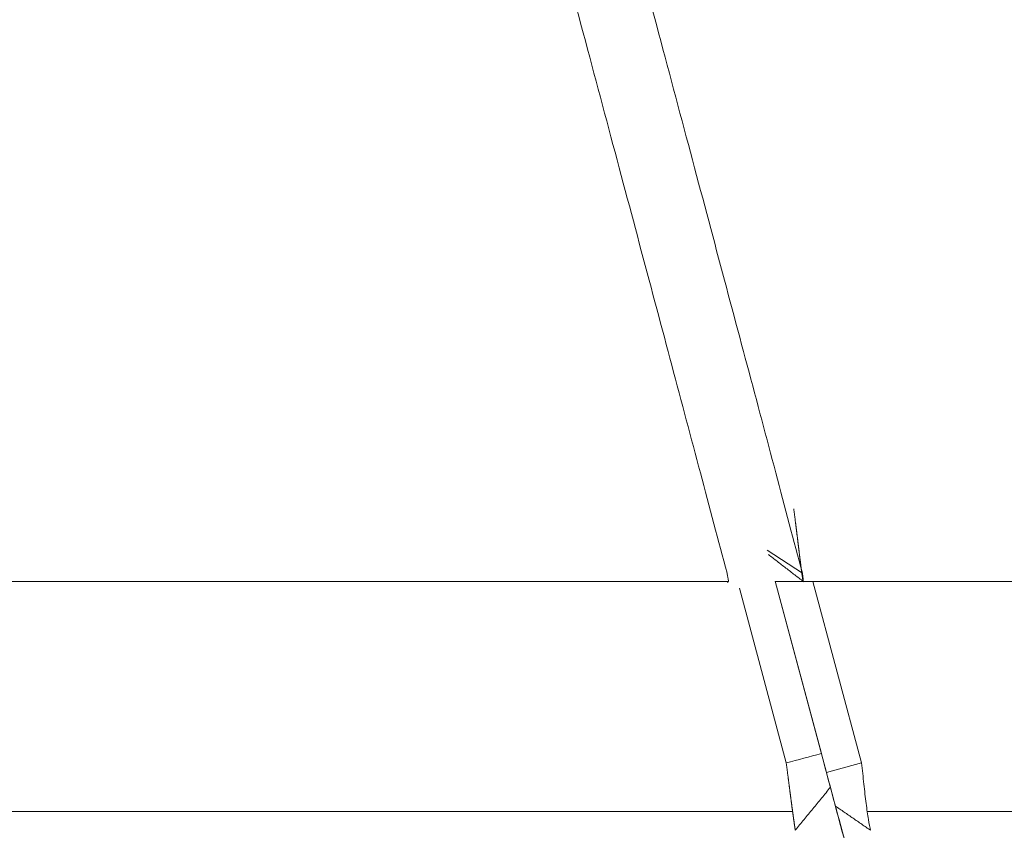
# Model space of a CAD drawing. Header units: millimetres. Extents: x 25069 to 61396, y 8621 to 21558.
# Tile 143 of 256: x 35565 to 35578, y 11352 to 11363. Entities that reach past the tile are written whole.
import ezdxf

# ---------------------------------------------------------------- set-up
doc = ezdxf.new("R2010")
doc.units = ezdxf.units.MM
doc.layers.add('10', color=7, linetype='Continuous')
doc.layers.add('dim', color=84, linetype='Continuous', lineweight=9)
doc.dimstyles.get("Standard").update_dxf_attribs({"dimtxt": 15, "dimasz": 5, "dimexe": 8, "dimexo": 5, "dimgap": 3, "dimtad": 0, "dimzin": 0, "dimdsep": 46, "dimtxsty": 'Standard', "dimblk": 'CLOSEDBLANK', "dimcen": 2, "dimclrd": 4, "dimclre": 3, "dimadec": 0, "dimazin": 0, "dimtfac": 1, "dimtofl": 0, "dimtmove": 0, "dimatfit": 3, "dimldrblk": 'CLOSEDBLANK', "dimfxl": 0, "dimtolj": 1, "dimtzin": 0, "dimarcsym": 0})

# ---------------------------------------------------------------- blocks, each defined once
blk = doc.blocks.new('_ClosedBlank')
at = {"color": 0, "linetype": 'ByBlock', "lineweight": -2}
for p, q in [((-1, 0.1667), (0, 0)), ((-1, 0.1667), (-1, -0.1667)), ((0, 0), (-1, -0.1667))]:
    blk.add_line(p, q, dxfattribs=at)
blk = doc.blocks.new('*D9')
at = {"layer": 'Defpoints', "color": 0, "lineweight": 18}
for p in [(35273.729, 12522.447), (35678.118, 12522.447), (35746.27, 11233.247)]:
    blk.add_point(p, dxfattribs=at)
at = {"layer": 'dim', "color": 3, "lineweight": -2}
for p, q in [((35658.118, 12522.447), (35253.729, 12522.447)), ((35726.27, 11233.247), (35253.729, 11233.247))]:
    blk.add_line(p, q, dxfattribs=at)
at = {"layer": 'dim', "color": 4, "lineweight": -3}
for p, q in [((35273.729, 12512.447), (35273.729, 12182.847)), ((35273.729, 11243.247), (35273.729, 11572.847))]:
    blk.add_line(p, q, dxfattribs=at)
at = {"layer": 'dim', "color": 4, "lineweight": -3, "xscale": 10, "yscale": 10, "zscale": 10}
for p, rotation in [((35273.729, 12522.447), 90), ((35273.729, 11233.247), 270)]:
    blk.add_blockref('_ClosedBlank', p, dxfattribs=dict(at, rotation=rotation))
at = {"layer": 'dim', "color": 0, "lineweight": 18, "insert": (35273.729, 11877.847), "char_height": 100, "attachment_point": 5, "rotation": 90}
blk.add_mtext('\\A1;1289.20', dxfattribs=at)
blk = doc.blocks.new('*D11')
at = {"layer": 'Defpoints', "color": 0, "lineweight": 18}
for p in [(34523.5, 12522.447), (35658.118, 12522.447), (35154.77, 9273.247)]:
    blk.add_point(p, dxfattribs=at)
at = {"layer": 'dim', "color": 3, "lineweight": -2}
for p, q in [((35638.118, 12522.447), (34503.5, 12522.447)), ((35134.77, 9273.247), (34503.5, 9273.247))]:
    blk.add_line(p, q, dxfattribs=at)
at = {"layer": 'dim', "color": 4, "lineweight": -3}
for p, q in [((34523.5, 12512.447), (34523.5, 11219.514)), ((34523.5, 9283.247), (34523.5, 10576.181))]:
    blk.add_line(p, q, dxfattribs=at)
at = {"layer": 'dim', "color": 4, "lineweight": -3, "xscale": 10, "yscale": 10, "zscale": 10}
for p, rotation in [((34523.5, 12522.447), 90), ((34523.5, 9273.247), 270)]:
    blk.add_blockref('_ClosedBlank', p, dxfattribs=dict(at, rotation=rotation))
at = {"layer": 'dim', "color": 0, "lineweight": 18, "insert": (34523.5, 10897.847), "char_height": 100, "attachment_point": 5, "rotation": 90}
blk.add_mtext('\\A1;3249.20', dxfattribs=at)
blk = doc.blocks.new('*D27')
at = {"layer": 'Defpoints', "color": 0, "lineweight": 18}
for p in [(34838.794, 11467.675), (35624.27, 11467.675), (35154.77, 9273.247)]:
    blk.add_point(p, dxfattribs=at)
at = {"layer": 'dim', "color": 3, "lineweight": -2}
for p, q in [((35604.27, 11467.675), (34818.794, 11467.675)), ((35134.77, 9273.247), (34818.794, 9273.247))]:
    blk.add_line(p, q, dxfattribs=at)
at = {"layer": 'dim', "color": 4, "lineweight": -3}
for p, q in [((34838.794, 11457.675), (34838.794, 10683.795)), ((34838.794, 9283.247), (34838.794, 10057.128))]:
    blk.add_line(p, q, dxfattribs=at)
at = {"layer": 'dim', "color": 4, "lineweight": -3, "xscale": 10, "yscale": 10, "zscale": 10}
for p, rotation in [((34838.794, 11467.675), 90), ((34838.794, 9273.247), 270)]:
    blk.add_blockref('_ClosedBlank', p, dxfattribs=dict(at, rotation=rotation))
at = {"layer": 'dim', "color": 0, "lineweight": 18, "insert": (34838.794, 10370.461), "char_height": 100, "attachment_point": 5, "rotation": 90}
blk.add_mtext('\\A1;2194.43', dxfattribs=at)

msp = doc.modelspace()

# ---------------------------------------------------------------- linework, layer by layer
at = {"layer": '10', "color": 7, "linetype": 'Continuous', "lineweight": 18}
for p, q in [((35575.05, 11356.014), (35575.533, 11355.7)), ((35504.378, 11355.586), (35574.516, 11355.586)), ((35575.311, 11353.092), (35574.668, 11355.492)), ((35575.16, 11355.588), (35575.794, 11353.221)), ((35575.863, 11352.962), (35575.16, 11355.588)), ((35575.16, 11355.586), (35695.278, 11355.586)), ((35575.678, 11355.586), (35576.346, 11353.092)), ((35575.863, 11352.962), (35576.346, 11353.092))]:
    msp.add_line(p, q, dxfattribs=at)
at = {"layer": '10', "color": 7, "linetype": 'Continuous', "lineweight": 13}
for p, q in [((35504.377, 11352.424), (35575.399, 11352.424)), ((35695.277, 11352.424), (35576.423, 11352.424))]:
    msp.add_line(p, q, dxfattribs=at)
at = {"layer": '10', "color": 7, "linetype": 'Continuous', "lineweight": 18}
for centre, major_axis, start_param, end_param in [((35554.388, 11433.022), (-23.384, 87.268), 3.502772, 3.544788), ((35554.517, 11432.539), (23.324, -87.045), 0.361639, 0.403766)]:
    msp.add_ellipse(centre, major_axis=major_axis, ratio=0.000625, start_param=start_param, end_param=end_param, dxfattribs=at)
for points, knots in [([(35574.498, 11355.7), (35574.263, 11356.588), (35574.01, 11357.539), (35573.469, 11359.572), (35573.181, 11360.655), (35572.568, 11362.953), (35572.244, 11364.169), (35571.559, 11366.738), (35571.199, 11368.091), (35570.443, 11370.933), (35570.048, 11372.422), (35569.22, 11375.538), (35568.789, 11377.165), (35567.89, 11380.553), (35567.422, 11382.315), (35566.694, 11385.057), (35566.447, 11385.988), (35566.07, 11387.408), (35565.879, 11388.125), (35565.654, 11388.971), (35565.541, 11389.397), (35565.484, 11389.61), (35565.456, 11389.717), (35565.441, 11389.77), (35565.434, 11389.797), (35565.431, 11389.811), (35565.429, 11389.817), (35565.428, 11389.821), (35565.428, 11389.822), (35565.427, 11389.823), (35565.427, 11389.824), (35565.427, 11389.824), (35565.001, 11391.426), (35564.553, 11393.106), (35563.615, 11396.629), (35563.124, 11398.472), (35562.355, 11401.358), (35561.832, 11403.323), (35561.015, 11406.392), (35560.449, 11408.52), (35560.016, 11410.146), (35559.798, 11410.967), (35559.539, 11411.937), (35559.409, 11412.425), (35559.344, 11412.67), (35559.311, 11412.793), (35559.295, 11412.854), (35559.287, 11412.885), (35559.283, 11412.901), (35559.281, 11412.908), (35559.28, 11412.912), (35559.279, 11412.914), (35559.279, 11412.915), (35559.279, 11412.915), (35559.279, 11412.916), (35559.279, 11412.916), (35559.279, 11412.916), (35559.098, 11413.595), (35558.905, 11414.319), (35558.495, 11415.854), (35558.279, 11416.666), (35557.821, 11418.38), (35557.581, 11419.281), (35557.075, 11421.176), (35556.811, 11422.168), (35556.258, 11424.244), (35555.969, 11425.328), (35555.368, 11427.586), (35555.056, 11428.761), (35554.407, 11431.2), (35554.07, 11432.465), (35553.374, 11435.083), (35553.013, 11436.437), (35552.641, 11437.833)], [0, 0, 0, 0, 0.0625, 0.0625, 0.125, 0.125, 0.1875, 0.1875, 0.25, 0.25, 0.3125, 0.3125, 0.375, 0.375, 0.4375, 0.4375, 0.46875, 0.46875, 0.484375, 0.492188, 0.496094, 0.498047, 0.499023, 0.499512, 0.499756, 0.499878, 0.499939, 0.499969, 0.499985, 0.499992, 0.499992, 0.5, 0.5, 0.5625, 0.5625, 0.625, 0.625, 0.65625, 0.6875, 0.71875, 0.71875, 0.734375, 0.742188, 0.746094, 0.748047, 0.749023, 0.749512, 0.749756, 0.749878, 0.749939, 0.749969, 0.749985, 0.749992, 0.749996, 0.749998, 0.749998, 0.75, 0.75, 0.78125, 0.78125, 0.8125, 0.8125, 0.84375, 0.84375, 0.875, 0.875, 0.90625, 0.90625, 0.9375, 0.9375, 0.96875, 0.96875, 1, 1, 1, 1]), ([(35553.676, 11437.833), (35554.049, 11436.437), (35554.409, 11435.083), (35555.105, 11432.465), (35555.442, 11431.201), (35556.091, 11428.762), (35556.403, 11427.587), (35557.004, 11425.329), (35557.292, 11424.246), (35557.846, 11422.17), (35558.11, 11421.177), (35558.615, 11419.283), (35558.856, 11418.381), (35559.314, 11416.667), (35559.53, 11415.854), (35559.838, 11414.703), (35559.937, 11414.33), (35560.082, 11413.787), (35560.153, 11413.52), (35560.234, 11413.216), (35560.274, 11413.065), (35560.294, 11412.99), (35560.304, 11412.953), (35560.309, 11412.935), (35560.312, 11412.925), (35560.313, 11412.921), (35560.313, 11412.918), (35560.314, 11412.917), (35560.314, 11412.917), (35560.314, 11412.916), (35560.314, 11412.916), (35560.314, 11412.916), (35560.314, 11412.916), (35560.613, 11411.792), (35561.201, 11409.585), (35562.05, 11406.394), (35562.867, 11403.324), (35563.39, 11401.359), (35564.159, 11398.473), (35564.649, 11396.631), (35565.353, 11393.988), (35565.583, 11393.128), (35565.919, 11391.866), (35566.085, 11391.243), (35566.275, 11390.529), (35566.369, 11390.176), (35566.416, 11390), (35566.439, 11389.912), (35566.451, 11389.868), (35566.457, 11389.846), (35566.46, 11389.835), (35566.461, 11389.829), (35566.462, 11389.827), (35566.462, 11389.825), (35566.462, 11389.825), (35566.462, 11389.824), (35566.462, 11389.824), (35566.984, 11387.866), (35567.487, 11385.972), (35568.457, 11382.316), (35568.925, 11380.554), (35569.824, 11377.165), (35570.255, 11375.539), (35571.083, 11372.423), (35571.479, 11370.933), (35572.235, 11368.091), (35572.595, 11366.739), (35573.279, 11364.17), (35573.603, 11362.953), (35574.216, 11360.655), (35574.504, 11359.572), (35575.046, 11357.539), (35575.298, 11356.588), (35575.533, 11355.7)], [0, 0, 0, 0, 0.03125, 0.03125, 0.0625, 0.0625, 0.09375, 0.09375, 0.125, 0.125, 0.15625, 0.15625, 0.1875, 0.1875, 0.21875, 0.21875, 0.234375, 0.234375, 0.242187, 0.246094, 0.248047, 0.249023, 0.249512, 0.249756, 0.249878, 0.249939, 0.249969, 0.249985, 0.249992, 0.249996, 0.249998, 0.249998, 0.25, 0.25, 0.28125, 0.3125, 0.34375, 0.375, 0.375, 0.4375, 0.4375, 0.46875, 0.46875, 0.484375, 0.492187, 0.496094, 0.498047, 0.499023, 0.499512, 0.499756, 0.499878, 0.499939, 0.499969, 0.499985, 0.499992, 0.499992, 0.5, 0.5, 0.5625, 0.5625, 0.625, 0.625, 0.6875, 0.6875, 0.75, 0.75, 0.8125, 0.8125, 0.875, 0.875, 0.9375, 0.9375, 1, 1, 1, 1]), ([(35575.533, 11355.7), (35575.534, 11355.698), (35575.534, 11355.695), (35575.535, 11355.691), (35575.535, 11355.687), (35575.536, 11355.683), (35575.536, 11355.678), (35575.537, 11355.674), (35575.537, 11355.67), (35575.538, 11355.666), (35575.538, 11355.662), (35575.539, 11355.659), (35575.539, 11355.655), (35575.54, 11355.651), (35575.54, 11355.648), (35575.541, 11355.644), (35575.541, 11355.641), (35575.541, 11355.638), (35575.542, 11355.634), (35575.542, 11355.631), (35575.542, 11355.628), (35575.543, 11355.625), (35575.543, 11355.623), (35575.543, 11355.62), (35575.544, 11355.617), (35575.544, 11355.615), (35575.544, 11355.612), (35575.544, 11355.61), (35575.544, 11355.608), (35575.545, 11355.605), (35575.545, 11355.603), (35575.545, 11355.601), (35575.545, 11355.6), (35575.545, 11355.598), (35575.545, 11355.596), (35575.545, 11355.595), (35575.545, 11355.593), (35575.545, 11355.592), (35575.545, 11355.591), (35575.545, 11355.59), (35575.545, 11355.589), (35575.545, 11355.588), (35575.545, 11355.588), (35575.545, 11355.587), (35575.545, 11355.587), (35575.545, 11355.586), (35575.545, 11355.586), (35575.545, 11355.586), (35575.545, 11355.586), (35575.544, 11355.586), (35575.544, 11355.587), (35575.544, 11355.587), (35575.544, 11355.588), (35575.544, 11355.589), (35575.543, 11355.59), (35575.543, 11355.591), (35575.543, 11355.592), (35575.542, 11355.593), (35575.542, 11355.595), (35575.542, 11355.596), (35575.541, 11355.598), (35575.541, 11355.6), (35575.541, 11355.602), (35575.54, 11355.604), (35575.54, 11355.606), (35575.539, 11355.609), (35575.539, 11355.611), (35575.538, 11355.614), (35575.538, 11355.617), (35575.537, 11355.62), (35575.537, 11355.624), (35575.536, 11355.627), (35575.536, 11355.631), (35575.535, 11355.634), (35575.535, 11355.638), (35575.534, 11355.642), (35575.533, 11355.646), (35575.533, 11355.651), (35575.532, 11355.655), (35575.531, 11355.66), (35575.531, 11355.665), (35575.53, 11355.67), (35575.529, 11355.675), (35575.528, 11355.68), (35575.528, 11355.686), (35575.527, 11355.692), (35575.526, 11355.697), (35575.525, 11355.703), (35575.524, 11355.71), (35575.523, 11355.716), (35575.523, 11355.722), (35575.522, 11355.729), (35575.521, 11355.736), (35575.52, 11355.743), (35575.519, 11355.75), (35575.518, 11355.757), (35575.517, 11355.765), (35575.516, 11355.773), (35575.515, 11355.78), (35575.514, 11355.788), (35575.513, 11355.797), (35575.512, 11355.805), (35575.511, 11355.813), (35575.51, 11355.822), (35575.508, 11355.831), (35575.507, 11355.84), (35575.506, 11355.849), (35575.505, 11355.858), (35575.504, 11355.868), (35575.503, 11355.878), (35575.501, 11355.887), (35575.5, 11355.897), (35575.499, 11355.908), (35575.498, 11355.918), (35575.496, 11355.928), (35575.495, 11355.939), (35575.494, 11355.95), (35575.492, 11355.961), (35575.491, 11355.972), (35575.49, 11355.983), (35575.488, 11355.994), (35575.487, 11356.006), (35575.485, 11356.018), (35575.484, 11356.029), (35575.482, 11356.041), (35575.481, 11356.054), (35575.479, 11356.066), (35575.478, 11356.078), (35575.476, 11356.091), (35575.475, 11356.104), (35575.473, 11356.116), (35575.472, 11356.129), (35575.47, 11356.142), (35575.469, 11356.156), (35575.467, 11356.169), (35575.465, 11356.182), (35575.464, 11356.196), (35575.462, 11356.21), (35575.46, 11356.224), (35575.458, 11356.238), (35575.457, 11356.252), (35575.455, 11356.266), (35575.453, 11356.28), (35575.451, 11356.295), (35575.45, 11356.309), (35575.448, 11356.324), (35575.446, 11356.338), (35575.444, 11356.353), (35575.442, 11356.368), (35575.44, 11356.383), (35575.438, 11356.398), (35575.436, 11356.413), (35575.435, 11356.429), (35575.433, 11356.444), (35575.431, 11356.459), (35575.429, 11356.475), (35575.427, 11356.49), (35575.425, 11356.506), (35575.423, 11356.521), (35575.42, 11356.537), (35575.418, 11356.553), (35575.416, 11356.569), (35575.415, 11356.579), (35575.414, 11356.584)], [0, 0, 0, 0, 0.0047, 0.009418, 0.014154, 0.018909, 0.023682, 0.028473, 0.033282, 0.03811, 0.042955, 0.04782, 0.052702, 0.057603, 0.062523, 0.06746, 0.072417, 0.077391, 0.082384, 0.087396, 0.092426, 0.097475, 0.102542, 0.107627, 0.112731, 0.117854, 0.122995, 0.128155, 0.133334, 0.138531, 0.143747, 0.148981, 0.154234, 0.159506, 0.164797, 0.170106, 0.175434, 0.18078, 0.186146, 0.19153, 0.196933, 0.202354, 0.207795, 0.213254, 0.218732, 0.224229, 0.229745, 0.23528, 0.240834, 0.246406, 0.251997, 0.257608, 0.263237, 0.268885, 0.274552, 0.280238, 0.285943, 0.291667, 0.29741, 0.303172, 0.308953, 0.314753, 0.320572, 0.32641, 0.332267, 0.338143, 0.344039, 0.349953, 0.355886, 0.361839, 0.36781, 0.373801, 0.379811, 0.38584, 0.391888, 0.397956, 0.404042, 0.410148, 0.416272, 0.422417, 0.42858, 0.434762, 0.440964, 0.447185, 0.453425, 0.459684, 0.465963, 0.472261, 0.478578, 0.484914, 0.49127, 0.497645, 0.504039, 0.510453, 0.516886, 0.523338, 0.52981, 0.5363, 0.542811, 0.54934, 0.555889, 0.562458, 0.569045, 0.575652, 0.582279, 0.588925, 0.59559, 0.602275, 0.608979, 0.615702, 0.622445, 0.629208, 0.635989, 0.642791, 0.649611, 0.656452, 0.663311, 0.67019, 0.677089, 0.684007, 0.690945, 0.697902, 0.704878, 0.711875, 0.71889, 0.725925, 0.73298, 0.740054, 0.747148, 0.754261, 0.761394, 0.768547, 0.775719, 0.78291, 0.790121, 0.797352, 0.804602, 0.811872, 0.819161, 0.826471, 0.833799, 0.841147, 0.848515, 0.855903, 0.86331, 0.870737, 0.878183, 0.885649, 0.893135, 0.90064, 0.908165, 0.91571, 0.923274, 0.930858, 0.938462, 0.946085, 0.953728, 0.961391, 0.969073, 0.976775, 0.984497, 0.992239, 1, 1, 1, 1]), ([(35574.516, 11355.586), (35574.517, 11355.586), (35574.517, 11355.586), (35574.517, 11355.587), (35574.517, 11355.589), (35574.517, 11355.595), (35574.517, 11355.602), (35574.515, 11355.616), (35574.514, 11355.621), (35574.512, 11355.634), (35574.51, 11355.64), (35574.506, 11355.663), (35574.502, 11355.68), (35574.498, 11355.7)], [0, 0, 0, 0, 0.064181, 0.064181, 0.19787, 0.19787, 0.465247, 0.465247, 0.598935, 0.598935, 0.732623, 0.732623, 1, 1, 1, 1]), ([(35575.435, 11352.166), (35575.435, 11352.167), (35575.435, 11352.169), (35575.434, 11352.173), (35575.434, 11352.176), (35575.433, 11352.18), (35575.433, 11352.183), (35575.432, 11352.187), (35575.432, 11352.191), (35575.431, 11352.195), (35575.43, 11352.199), (35575.43, 11352.203), (35575.429, 11352.208), (35575.429, 11352.212), (35575.428, 11352.217), (35575.427, 11352.221), (35575.427, 11352.226), (35575.426, 11352.231), (35575.425, 11352.236), (35575.425, 11352.241), (35575.424, 11352.246), (35575.423, 11352.252), (35575.422, 11352.257), (35575.421, 11352.263), (35575.421, 11352.269), (35575.42, 11352.275), (35575.419, 11352.281), (35575.418, 11352.287), (35575.417, 11352.293), (35575.416, 11352.3), (35575.415, 11352.306), (35575.414, 11352.313), (35575.413, 11352.32), (35575.412, 11352.327), (35575.411, 11352.334), (35575.41, 11352.342), (35575.409, 11352.349), (35575.408, 11352.357), (35575.407, 11352.365), (35575.406, 11352.373), (35575.405, 11352.381), (35575.404, 11352.389), (35575.403, 11352.397), (35575.401, 11352.406), (35575.4, 11352.415), (35575.399, 11352.423), (35575.398, 11352.432), (35575.397, 11352.442), (35575.395, 11352.451), (35575.394, 11352.46), (35575.393, 11352.47), (35575.391, 11352.48), (35575.39, 11352.49), (35575.389, 11352.5), (35575.387, 11352.51), (35575.386, 11352.521), (35575.385, 11352.531), (35575.383, 11352.542), (35575.382, 11352.553), (35575.38, 11352.564), (35575.379, 11352.575), (35575.377, 11352.586), (35575.376, 11352.598), (35575.374, 11352.61), (35575.373, 11352.622), (35575.371, 11352.634), (35575.369, 11352.646), (35575.368, 11352.658), (35575.366, 11352.671), (35575.365, 11352.683), (35575.363, 11352.696), (35575.361, 11352.709), (35575.36, 11352.722), (35575.358, 11352.735), (35575.356, 11352.749), (35575.354, 11352.762), (35575.353, 11352.776), (35575.351, 11352.79), (35575.349, 11352.804), (35575.347, 11352.818), (35575.345, 11352.832), (35575.343, 11352.846), (35575.342, 11352.861), (35575.34, 11352.875), (35575.338, 11352.89), (35575.336, 11352.905), (35575.334, 11352.92), (35575.332, 11352.935), (35575.33, 11352.95), (35575.328, 11352.966), (35575.326, 11352.981), (35575.324, 11352.997), (35575.322, 11353.012), (35575.32, 11353.028), (35575.318, 11353.044), (35575.315, 11353.06), (35575.313, 11353.076), (35575.312, 11353.087), (35575.311, 11353.092)], [0, 0, 0, 0, 0.007152, 0.014372, 0.021661, 0.029018, 0.036444, 0.043938, 0.0515, 0.059131, 0.066831, 0.074599, 0.082435, 0.09034, 0.098313, 0.106355, 0.114466, 0.122645, 0.130893, 0.13921, 0.147595, 0.156048, 0.164571, 0.173162, 0.181821, 0.19055, 0.199347, 0.208213, 0.217147, 0.22615, 0.235222, 0.244363, 0.253572, 0.262851, 0.272198, 0.281613, 0.291098, 0.300651, 0.310273, 0.319964, 0.329724, 0.339553, 0.34945, 0.359417, 0.369452, 0.379556, 0.389729, 0.399971, 0.410282, 0.420661, 0.43111, 0.441627, 0.452213, 0.462869, 0.473593, 0.484386, 0.495248, 0.506179, 0.517179, 0.528247, 0.539385, 0.550592, 0.561868, 0.573212, 0.584626, 0.596109, 0.60766, 0.619281, 0.63097, 0.642729, 0.654557, 0.666453, 0.678419, 0.690454, 0.702557, 0.71473, 0.726972, 0.739282, 0.751662, 0.764111, 0.776629, 0.789216, 0.801872, 0.814597, 0.827391, 0.840254, 0.853186, 0.866188, 0.879258, 0.892397, 0.905606, 0.918884, 0.93223, 0.945646, 0.959131, 0.972685, 0.986308, 1, 1, 1, 1]), ([(35576.47, 11352.166), (35576.46, 11352.203), (35576.45, 11352.254), (35576.429, 11352.379), (35576.419, 11352.453), (35576.398, 11352.617), (35576.388, 11352.707), (35576.367, 11352.895), (35576.357, 11352.994), (35576.346, 11353.092)], [0, 0, 0, 0, 0.25, 0.25, 0.5, 0.5, 0.75, 0.75, 1, 1, 1, 1])]:
    msp.add_open_spline(points, degree=3, knots=knots, dxfattribs=at)
for points, degree in [([(35575.066, 11355.955), (35575.549, 11355.582)], 1), ([(35574.505, 11355.571), (35574.516, 11355.586)], 1), ([(35575.311, 11353.092), (35575.472, 11353.135), (35575.633, 11353.178), (35575.794, 11353.221)], 3), ([(35575.794, 11353.221), (35575.847, 11353.022), (35575.898, 11352.831), (35575.918, 11352.757)], 3), ([(35575.987, 11352.499), (35575.968, 11352.572), (35575.916, 11352.764), (35575.863, 11352.962)], 3), ([(35575.435, 11352.166), (35575.918, 11352.757)], 1), ([(35575.987, 11352.499), (35576.47, 11352.166)], 1)]:
    msp.add_open_spline(points, degree=degree, dxfattribs=at)

# ---------------------------------------------------------------- dimensions: what is measured, and where the dimension line sits
at = {"layer": 'dim', "lineweight": 18}
for base, p2, picture, middle in [((34523.5, 12522.447), (35658.118, 12522.447), '*D11', (34523.5, 10897.847)), ((34838.794, 11467.675), (35624.27, 11467.675), '*D27', (34838.794, 10370.461))]:
    dim = msp.add_linear_dim(base=base, p1=(35154.77, 9273.247), p2=p2, angle=90, dimstyle='Standard', override={"dimscale": 2, "dimtxt": 50, "dimexe": 10, "dimexo": 10, "dimgap": 15, "dimlwd": 65533}, dxfattribs=at)
    dim.commit()
    dim.dimension.update_dxf_attribs({"geometry": picture, "text_midpoint": middle, "dimtype": 160})
dim = msp.add_linear_dim(base=(35273.729, 12522.447), p1=(35746.27, 11233.247), p2=(35678.118, 12522.447), angle=90, dimstyle='Standard', override={"dimscale": 2, "dimtxt": 50, "dimexe": 10, "dimexo": 10, "dimgap": 15, "dimlwd": 65533}, dxfattribs=at)
dim.commit()
dim.dimension.update_dxf_attribs({"geometry": '*D9', "text_midpoint": (35273.729, 11877.847)})

doc.saveas('drawing.dxf')
